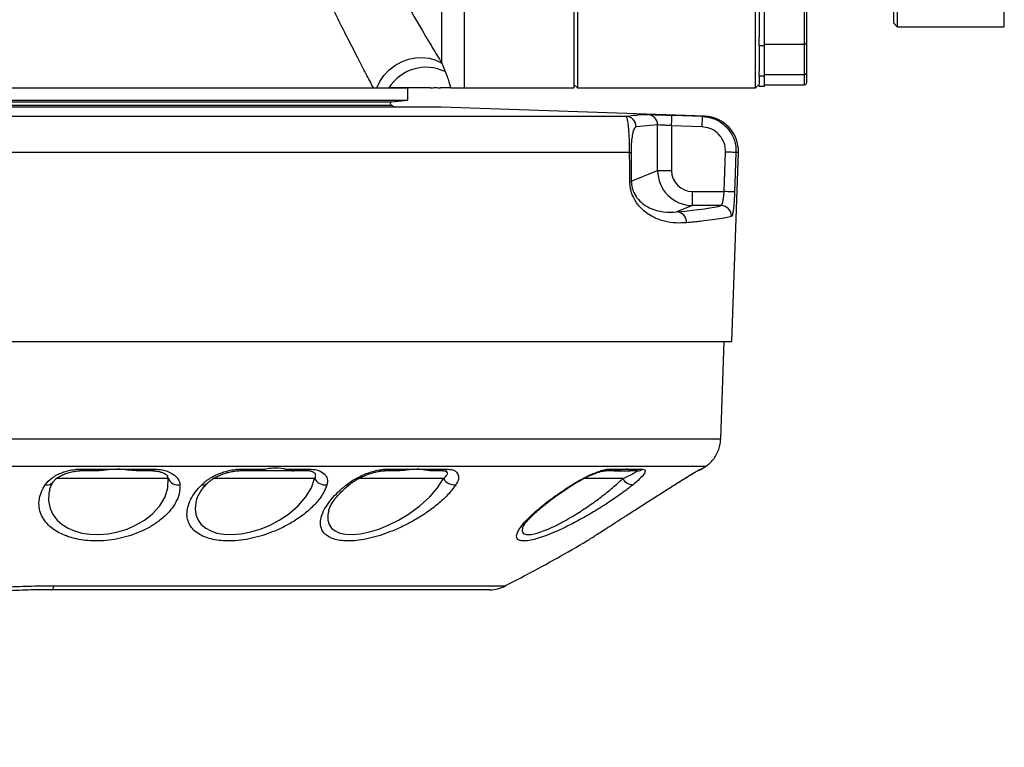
# Model space of a CAD drawing. Extents: x 0 to 16820, y 0 to 11880.
# Tile 64 of 77: x 9697 to 9978, y 6157 to 6365. Entities that reach past the tile are written whole.
import ezdxf

# ---------------------------------------------------------------- set-up
doc = ezdxf.new("R2010")
doc.units = 0
doc.header["$LTSCALE"] = 20
doc.layers.get('0').update_dxf_attribs({"linetype": 'CONTINUOUS'})
doc.styles.add('SLDTEXTSTYLE0', font='TXT', dxfattribs={"width": 0.605})
doc.dimstyles.new('SLDDIMSTYLE1', dxfattribs={"dimtxt": 100, "dimasz": 100, "dimexe": 0, "dimexo": 0.0625, "dimgap": 25, "dimtad": 1, "dimdec": 4, "dimlfac": 20, "dimzin": 12, "dimtxsty": 'SLDTEXTSTYLE0', "dimsah": 1, "dimcen": 0.09, "dimazin": 3, "dimtfac": 1, "dimtofl": 0, "dimtmove": 0, "dimatfit": 3, "dimtolj": 1, "dimtzin": 12})

# ---------------------------------------------------------------- blocks, each defined once
blk = doc.blocks.new('_D_3')
at = {"color": 7, "linetype": 'CONTINUOUS'}
for p, q in [((7831.16, 6507.87), (11819.08, 6507.87)), ((4317.75, 5895.41), (3824.45, 5808.43))]:
    blk.add_line(p, q, dxfattribs=at)
blk.add_arc((7791.16, 6507.87), 3997.91, 190, 0, dxfattribs=at)
for points in [[(11789.08, 6507.87), (11772.83, 6408.07), (11802.82, 6407.69)], [(3853.99, 5813.64), (3857.85, 5712.6), (3887.32, 5718.17)]]:
    blk.add_solid(points, dxfattribs=at)
at = {"color": 7, "linetype": 'CONTINUOUS', "insert": (7986.83, 2641.21), "char_height": 100, "attachment_point": 1, "rotation": 5, "style": 'SLDTEXTSTYLE0'}
blk.add_mtext('170°', dxfattribs=at)

msp = doc.modelspace()

# ---------------------------------------------------------------- linework, layer by layer
at = {"color": 7, "linetype": 'CONTINUOUS'}
for p, q in [((9946.6646587, 6363.8716436), (9946.6646587, 6610.3016159)), ((9947.6648246, 6610.3016159), (9947.6648246, 6362.8716415)), ((9856.1647807, 6589.7634349), (9856.1647807, 6345.3716433)), ((9907.1646606, 6345.3716433), (9907.1646606, 6589.7634349)), ((9855.1646148, 6586.221481), (9855.1646148, 6345.3716433)), ((9908.1648265, 6371.8757427), (9908.1648265, 6359.8907984)), ((9909.6647178, 6357.480014), (9909.6647178, 6370.6155068)), ((9921.6648017, 6372.4375165), (9921.6648017, 6358.3450115)), ((9946.6646587, 6363.8716436), (9947.6648246, 6362.8716415)), ((9947.6648246, 6362.8716415), (9978.2806312, 6362.8716415)), ((9908.1648265, 6357.4954367), (9908.1648265, 6359.8907984)), ((9908.1648265, 6357.4954367), (9908.1648265, 6350.11513)), ((9908.1648265, 6357.480014), (9909.6647178, 6357.480014)), ((9909.6647178, 6357.845003), (9921.164838, 6357.845003)), ((9909.6647178, 6348.8018757), (9909.6647178, 6357.480014)), ((9921.6648017, 6358.2583911), (9921.6648017, 6349.6668881)), ((9908.1648265, 6348.8018757), (9908.1648265, 6350.11513)), ((9908.1648265, 6348.8018757), (9909.6647178, 6348.8018757)), ((9908.1648265, 6348.8018757), (9908.1648265, 6346.4019692)), ((9909.6647178, 6349.1668797), (9921.164838, 6349.1668797)), ((9909.6647178, 6345.8716369), (9909.6647178, 6348.8018757)), ((9921.6648017, 6349.6668881), (9921.6648017, 6346.7366344)), ((9568.0913602, 6345.3716433), (9807.6647197, 6345.3716433)), ((9807.6647197, 6341.8716437), (9807.6647197, 6345.3716433)), ((9823.8044654, 6345.3716433), (9855.1646148, 6345.3716433)), ((9855.1646148, 6346.3716305), (9856.1647807, 6345.3716433)), ((9856.1647807, 6345.3716433), (9907.1646606, 6345.3716433)), ((9907.1646606, 6345.3716433), (9908.1648265, 6346.3716305)), ((9908.1648265, 6345.8716369), (9908.1648265, 6346.3716305)), ((9908.1648265, 6345.8716369), (9909.6647178, 6345.8716369)), ((9909.6647178, 6346.2366408), (9921.164838, 6346.2366408)), ((9576.7827903, 6341.8716437), (9807.6647197, 6341.8716437)), ((9803.1097327, 6341.3686103), (9807.6647197, 6341.8716437)), ((9817.2601138, 6339.8810125), (9593.4663688, 6339.8810125)), ((9804.0004646, 6339.8810125), (9802.9366409, 6340.4267377)), ((9892.5813113, 6337.250734), (9817.2601138, 6339.8810125)), ((9873.5631381, 6337.6221156), (9876.241294, 6337.7712167)), ((9900.3392135, 6272.871638), (9902.2262965, 6326.9078231)), ((9674.9556934, 6272.871638), (9900.3392135, 6272.871638)), ((9897.1923267, 6245.0234092), (9898.164836, 6272.871638)), ((9718.7714254, 6235.8716226), (9713.8677512, 6235.8716226)), ((9734.7675239, 6235.8716226), (9729.9362098, 6235.8716226)), ((9763.0475436, 6235.8716226), (9759.2838679, 6235.8716226)), ((9775.1819764, 6235.8716226), (9763.3611833, 6235.8716226)), ((9778.7044917, 6235.8716226), (9775.0795757, 6235.8716226)), ((9804.8587714, 6235.8716226), (9800.7982646, 6235.8716226)), ((9817.7524482, 6235.8716226), (9813.9301215, 6235.8716226)), ((9818.2435905, 6235.7936299), (9817.7524482, 6235.8716226)), ((9866.2212764, 6235.8716226), (9863.8368522, 6235.8716226)), ((9866.6509067, 6235.8716226), (9871.2657367, 6235.8716226)), ((9873.294202, 6235.8716226), (9871.2657367, 6235.8716226)), ((9891.6440879, 6236.3505161), (9892.7613174, 6237.0793021)), ((9883.9941894, 6231.8870223), (9884.4476615, 6232.1733928))]:
    msp.add_line(p, q, dxfattribs=at)
at = {"color": 8, "linetype": 'CONTINUOUS'}
for p, q in [((9978.2806312, 6362.8716415), (9978.2806312, 6507.8716374)), ((9823.8044654, 6494.3628286), (9823.8044654, 6345.3716433)), ((9817.3764621, 6352.464611), (9817.3764621, 6377.9498732)), ((9921.164838, 6357.845003), (9921.164838, 6371.9375229)), ((9921.164838, 6349.1668797), (9921.164838, 6357.845003)), ((9817.3764621, 6352.464611), (9818.3482562, 6350.019539)), ((9921.164838, 6346.2366408), (9921.164838, 6349.1668797)), ((9578.7611877, 6341.3686103), (9803.1097327, 6341.3686103)), ((9584.4120656, 6340.4267377), (9802.9366409, 6340.4267377)), ((9675.3617202, 6337.250734), (9870.0824653, 6337.250734)), ((9891.879407, 6337.250734), (9892.5813113, 6337.250734)), ((9879.1261588, 6334.7730434), (9872.9778205, 6334.2525608)), ((9879.1261588, 6321.7197901), (9879.1261588, 6334.7730434)), ((9883.1108485, 6334.5540411), (9883.1108485, 6321.7197901)), ((9891.7752181, 6334.2525608), (9883.1108485, 6334.5540411)), ((9871.1136256, 6326.9078231), (9674.8569881, 6326.9078231)), ((9871.5356265, 6327.0125336), (9871.5930854, 6318.7130636)), ((9898.1538688, 6315.734396), (9898.5489284, 6327.0125336)), ((9902.2262965, 6326.9078231), (9901.5375053, 6326.9078231)), ((9871.5930854, 6318.7130636), (9879.1261588, 6321.7197901)), ((9879.1261588, 6321.7197901), (9883.1108485, 6321.7197901)), ((9889.1154205, 6311.7368317), (9889.1154205, 6315.734396)), ((9889.1154205, 6315.734396), (9898.1538688, 6315.734396)), ((9889.1154205, 6311.7368317), (9884.569255, 6309.9222726)), ((9897.2574149, 6311.7368317), (9889.1154205, 6311.7368317)), ((9772.569028, 6236.3810933), (9779.4645702, 6236.3811231)), ((9739.1701614, 6233.6481011), (9707.0438539, 6233.6481011)), ((9739.1701614, 6233.6481011), (9738.9021789, 6234.357456)), ((9781.0336028, 6233.6481011), (9751.9210254, 6233.6481011)), ((9817.8864394, 6233.6481011), (9793.5138618, 6233.6481011)), ((9869.1337978, 6233.6481011), (9857.9355155, 6233.6481011))]:
    msp.add_line(p, q, dxfattribs=at)
at = {"color": 8, "linetype": 'CONTINUOUS', "flags": 128}
for points in [[(9798.8069926, 6345.3716433), (9799.6545707, 6347.1860683), (9800.8228217, 6348.8865143), (9802.2740756, 6350.4185027), (9803.9620792, 6351.7329639), (9805.8327113, 6352.7877873), (9807.8261291, 6353.5491771), (9809.8781978, 6353.9927548), (9811.9235908, 6354.1043049), (9813.8965045, 6353.880266), (9815.7337581, 6353.3277905), (9817.3764621, 6352.464611)], [(9883.1108485, 6334.5540411), (9883.1311141, 6335.1378686), (9883.1506644, 6335.6993294), (9883.1687843, 6336.216951), (9883.1845199, 6336.6709), (9883.1973945, 6337.0438165), (9883.2071696, 6337.3214251), (9883.2131301, 6337.4930716), (9883.2150375, 6337.5522143)], [(9883.2150375, 6337.5522143), (9889.2115031, 6337.3435831), (9891.879407, 6337.250734)], [(9891.879407, 6337.250734), (9891.8774997, 6337.1916509), (9891.8715392, 6337.0200342), (9891.8617641, 6336.7424554), (9891.8488895, 6336.3695389), (9891.8329154, 6335.9155751), (9891.815034, 6335.3979236), (9891.7954837, 6334.8364181), (9891.7752181, 6334.2525608)], [(9901.5375053, 6326.9078231), (9901.4414226, 6326.9111908), (9901.2452041, 6326.9180602), (9900.9555255, 6326.9282079), (9900.5826389, 6326.9412762), (9900.1391803, 6326.9568181), (9899.640647, 6326.9742823), (9899.1044437, 6326.9930578), (9898.5489284, 6327.0125336)], [(9901.5375053, 6326.9078231), (9901.3274585, 6320.9115064), (9901.1424457, 6315.6297005)], [(9901.1424457, 6315.6297005), (9901.0461246, 6315.6330681), (9900.8499061, 6315.6399376), (9900.5602275, 6315.6500852), (9900.1873408, 6315.6631536), (9899.7438823, 6315.6786806), (9899.2455875, 6315.6961447), (9898.7091457, 6315.7149351), (9898.1538688, 6315.734396)], [(9705.2921926, 6230.3985751), (9705.0431644, 6229.5023597), (9704.9212133, 6227.3032761), (9705.3446447, 6225.1283324), (9706.1392938, 6223.4098113), (9707.3831235, 6221.7846012), (9708.7741767, 6220.5580569), (9710.5266725, 6219.4722688), (9712.3474752, 6218.688289), (9714.4561683, 6218.0913782), (9716.7236482, 6217.7402175), (9719.205824, 6217.6451183), (9721.9559823, 6217.8562975), (9724.7767125, 6218.4051967), (9727.3683225, 6219.2172802), (9729.8257028, 6220.2927864), (9732.3608075, 6221.7856741), (9734.5649873, 6223.5207951), (9736.7266093, 6225.8873678), (9738.2563029, 6228.4684873), (9739.0557204, 6231.0266292), (9739.1701614, 6233.6481011), (9739.1701614, 6233.6481011)], [(9747.2318088, 6227.4337507), (9747.1810256, 6227.2963023), (9746.880499, 6225.1206434), (9747.0686113, 6223.4022415), (9747.7025663, 6221.7770315), (9748.6002122, 6220.5507851), (9749.878851, 6219.4653547), (9751.3191377, 6218.681345), (9753.0877267, 6218.0847621), (9755.0834094, 6217.7342272), (9757.3613797, 6217.6398135), (9759.987322, 6217.851559), (9762.7875482, 6218.4009946), (9765.4597436, 6219.2136145), (9768.0917655, 6220.2897168), (9770.9302579, 6221.7834986), (9773.5377227, 6223.5195732), (9776.30612, 6225.8870101), (9778.5513078, 6228.4686363), (9780.1044856, 6231.0268975), (9781.0336028, 6233.6481011), (9781.0336028, 6233.6481011)], [(9785.0421344, 6224.4388855), (9784.7869073, 6223.4120763), (9784.7789203, 6221.7869556), (9785.1378595, 6220.5607689), (9785.8769571, 6219.4753385), (9786.8615066, 6218.6910904), (9788.1973659, 6218.0943585), (9789.8169433, 6217.7436447), (9791.7717372, 6217.6491118), (9794.1344653, 6217.86044), (9796.7661296, 6218.408773), (9799.3770515, 6219.2200816), (9802.0442401, 6220.2948726), (9805.0335323, 6221.786598), (9807.9043304, 6223.5207057), (9811.1318027, 6225.887338), (9813.9718448, 6228.4685469), (9816.1943828, 6231.0266888), (9817.8864394, 6233.6481011), (9817.8864394, 6233.6481011)], [(9854.6679889, 6231.9116688), (9854.8150932, 6231.8717337), (9854.8890029, 6231.8928039)], [(9705.8401977, 6201.8716431), (9705.9220945, 6201.8898225), (9706.0037528, 6201.9443608), (9706.0846959, 6202.0350194), (9706.1649238, 6202.1615005), (9706.2438403, 6202.3233271), (9706.3213264, 6202.5198734), (9706.3971435, 6202.7504838), (9706.4708148, 6203.0142939)]]:
    msp.add_lwpolyline(points, dxfattribs=at)
at = {"color": 7, "linetype": 'CONTINUOUS'}
for centre, radius, start, end in [((7791.1647235, 6507.8716374), 3487, 190, 170), ((9921.1647235, 6358.3450087), 0.5, 270, 360), ((9921.1647235, 6349.6668821), 0.5, 270, 360), ((9921.1647235, 6346.7366374), 0.5, 270, 360), ((9803.1647235, 6340.8716374), 0.5, 96.301957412, 242.846875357), ((9892.2324044, 6327.2568231), 10, 358, 88), ((9831.0608973, 6211.8716374), 10.0000001, 269.999994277, 297.643483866)]:
    msp.add_arc(centre, radius, start, end, dxfattribs=at)
at = {"color": 8, "linetype": 'CONTINUOUS'}
for centre, radius, start, end in [((9812.9073182, 6338.6143557), 12.6365349, 64.496134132, 147.673574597), ((9869.9791683, 6334.2538612), 2.9986525, 359.975152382, 88.025895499), ((9876.1307016, 6334.7777979), 2.995461, 359.909059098, 87.884158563), ((9871.057801, 6328.0355286), 1.1290864, 272.833991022, 295.036567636), ((9871.1197932, 6319.7157562), 1.1087822, 272.873422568, 295.268307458), ((9897.2344996, 6308.7328585), 3.0040606, 358.113444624, 89.562937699), ((9884.4187992, 6306.9705992), 2.9555055, 357.067628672, 87.081985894), ((9713.4490468, 6236.3632945), 0.6457977, 310.417490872, 1.555518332), ((9734.5379921, 6236.4617507), 0.6331951, 291.253670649, 352.689841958), ((9759.1429932, 6236.6455135), 0.7866084, 280.316836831, 340.361989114), ((9778.6033901, 6236.844144), 0.9777625, 275.935048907, 331.734918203), ((9800.7276958, 6237.1243327), 1.2546962, 273.224232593, 323.676599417), ((9817.6999688, 6237.3796387), 1.5089289, 271.993104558, 318.568954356), ((9863.8204271, 6238.2572277), 2.3856617, 270.394478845, 308.148863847), ((9873.2839513, 6238.4694813), 2.597879, 270.226077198, 306.49758202), ((9889.7979146, 6238.8636421), 2.9916798, 292.225944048, 303.921007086), ((9704.484025, 6234.156289), 2.3027783, 257.108967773, 323.766187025), ((9741.9104191, 6234.8391919), 2.9879273, 203.492840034, 281.548956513), ((9749.1611728, 6233.6010039), 1.7447307, 255.515562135, 313.741503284), ((9784.0157883, 6235.2549935), 3.3875556, 208.31714033, 279.272091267), ((9790.4966874, 6233.0239008), 1.1616249, 253.226649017, 306.76151688), ((9820.9787931, 6235.4788019), 3.5936217, 210.62590909, 276.964856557), ((9872.0765726, 6235.2730136), 3.3615866, 208.906169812, 270.687214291)]:
    msp.add_arc(centre, radius, start, end, dxfattribs=at)
for centre, major_axis, ratio, start_param, end_param in [((9889.1337527, 6321.7380497), (9.2957944, 3.7103812), 0.9991075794, 2.7633409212, 4.3310955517), ((9889.1337527, 6321.7380497), (-5.597169, -2.2340889), 0.9955924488, 5.9049335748, 7.4726882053), ((9686.1647235, 6312.5754439), (212.4544062, 0), 0.0349207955, 5.9174726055, 6.1699082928)]:
    msp.add_ellipse(centre, major_axis=major_axis, ratio=ratio, start_param=start_param, end_param=end_param, dxfattribs=at)
for points, knots in [([(9797.8726302, 6345.3716433), (9797.1614454, 6346.7170444), (9795.7357276, 6349.4141803), (9793.2973644, 6354.093474), (9790.6294939, 6359.2836996), (9787.7269908, 6365.0351585), (9784.730872, 6371.0818819), (9782.6891353, 6375.3328065), (9781.6668426, 6377.4612344)], [0, 0, 0, 0, 0.1520888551, 0.304893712, 0.4771280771, 0.6500598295, 0.8247857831, 1, 1, 1, 1]), ([(9802.3110305, 6378.2044596), (9803.9370321, 6375.3355045), (9807.2017093, 6369.5752321), (9811.3126911, 6362.5756952), (9814.7260131, 6356.8458857), (9816.4912105, 6353.9279594), (9817.3764621, 6352.464611)], [0, 0, 0, 0, 0.2947563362, 0.5918101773, 0.7952916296, 1, 1, 1, 1]), ([(9818.3482562, 6350.019539), (9818.4776614, 6349.702585), (9818.8779149, 6348.7222385), (9819.3330221, 6347.4230117), (9819.7101466, 6346.1763507), (9819.8421208, 6345.6402071), (9819.908229, 6345.3716433)], [0, 0, 0, 0, 0.1342678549, 0.4152936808, 0.7071102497, 1, 1, 1, 1]), ([(9870.0824653, 6337.250734), (9870.2570606, 6337.2760904), (9871.1300257, 6337.4028705), (9872.2910885, 6337.5625266), (9873.2759655, 6337.6086631), (9873.5631381, 6337.6221156)], [0, 0, 0, 0, 0.1504598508, 0.7522892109, 1, 1, 1, 1]), ([(9871.1136256, 6326.9078231), (9871.1129717, 6327.4251454), (9871.1116869, 6328.4415034), (9871.073996, 6330.1453705), (9871.0063473, 6331.7360004), (9870.91247, 6333.1380986), (9870.7820385, 6334.5718857), (9870.6022695, 6335.8742391), (9870.4049351, 6336.7147934), (9870.2300312, 6337.144662), (9870.1317598, 6337.2153005), (9870.0824653, 6337.250734)], [0, 0, 0, 0, 0.0676796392, 0.1329668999, 0.2350665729, 0.3197507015, 0.4067665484, 0.5775849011, 0.7541238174, 0.8766644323, 1, 1, 1, 1]), ([(9891.879407, 6337.250734), (9893.0032383, 6337.1004085), (9895.251508, 6336.7996762), (9898.1963395, 6334.9631083), (9900.3696845, 6332.3373405), (9901.4601805, 6329.4881233), (9901.5156717, 6327.6364024), (9901.5375053, 6326.9078231)], [0, 0, 0, 0, 0.2153812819, 0.4308789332, 0.6461098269, 0.8607581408, 1, 1, 1, 1]), ([(9872.9778205, 6334.2525608), (9872.8268811, 6334.1785295), (9872.5726236, 6334.0538239), (9872.2203287, 6333.3135511), (9871.9335674, 6332.2497721), (9871.7109452, 6330.8393649), (9871.5889738, 6329.3202116), (9871.5381293, 6328.1034406), (9871.536462, 6327.3766875), (9871.5356265, 6327.0125336)], [0, 0, 0, 0, 0.2662138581, 0.4484374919, 0.6301619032, 0.7973296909, 0.8893079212, 0.9445355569, 1, 1, 1, 1]), ([(9883.1108485, 6334.5540411), (9882.6609405, 6334.5812044), (9881.7613347, 6334.6355184), (9880.5626202, 6334.7046639), (9879.6563428, 6334.7535706), (9879.2286338, 6334.7727097), (9879.1488498, 6334.7729695), (9879.1261588, 6334.7730434)], [0, 0, 0, 0, 0.2276285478, 0.4551506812, 0.682531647, 0.9097102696, 1, 1, 1, 1]), ([(9898.5489284, 6327.0125336), (9898.5335342, 6327.5225454), (9898.494405, 6328.8189002), (9897.7295474, 6330.8136507), (9896.2052135, 6332.6517553), (9894.1398544, 6333.9369234), (9892.5633804, 6334.147355), (9891.7752181, 6334.2525608)], [0, 0, 0, 0, 0.1391347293, 0.3536545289, 0.5688503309, 0.784445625, 1, 1, 1, 1]), ([(9871.1753761, 6318.6083681), (9871.1604776, 6320.6019061), (9871.1398028, 6323.368357), (9871.1193421, 6326.1348879), (9871.1136256, 6326.9078231)], [0, 0, 0, 0, 0.7206121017, 1, 1, 1, 1]), ([(9887.3704349, 6306.8194038), (9886.3787266, 6306.7601052), (9884.3945825, 6306.6414645), (9881.0916681, 6307.1053053), (9878.1314133, 6308.2140484), (9875.6401968, 6309.7568672), (9874.0487657, 6311.2466264), (9872.8639515, 6312.8284624), (9872.0186957, 6314.3848288), (9871.3316363, 6316.3085158), (9871.2232757, 6317.9033774), (9871.1753761, 6318.6083681)], [0, 0, 0, 0, 0.1912861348, 0.3827125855, 0.5732711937, 0.6778066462, 0.7820511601, 0.8340492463, 0.8859177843, 0.9495712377, 1, 1, 1, 1]), ([(9871.5930854, 6318.7130636), (9871.6186212, 6318.2555131), (9871.6493716, 6317.7045265), (9871.8766428, 6316.5565029), (9872.2762461, 6315.4376446), (9872.9483409, 6314.2786986), (9873.8940533, 6313.0714445), (9875.1644339, 6311.9694064), (9876.9088433, 6310.946346), (9878.8197726, 6310.256644), (9881.5396882, 6309.7367488), (9883.3545971, 6309.8478897), (9884.569255, 6309.9222726)], [0, 0, 0, 0, 0.0352500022, 0.0424483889, 0.099079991, 0.1478892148, 0.1978325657, 0.3014377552, 0.4067763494, 0.5535375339, 0.7011975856, 1, 1, 1, 1]), ([(9897.2574149, 6311.7368317), (9897.3470523, 6311.7971303), (9897.52614, 6311.9176018), (9897.7672604, 6312.6548703), (9897.9641935, 6313.7102214), (9898.0896437, 6314.8053875), (9898.1373439, 6315.4953661), (9898.1538688, 6315.734396)], [0, 0, 0, 0, 0.2223336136, 0.4442032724, 0.6648377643, 0.8838894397, 1, 1, 1, 1]), ([(9901.1424457, 6315.6297005), (9901.1259457, 6315.2114344), (9901.0783295, 6314.004385), (9900.95198, 6312.0864542), (9900.7525858, 6310.2393813), (9900.5090441, 6308.9500302), (9900.3277262, 6308.7394235), (9900.2369319, 6308.6339629)], [0, 0, 0, 0, 0.11599781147, 0.33475120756, 0.55525332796, 0.77729462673, 1, 1, 1, 1]), ([(9900.2369319, 6308.6339629), (9899.9941429, 6308.5656302), (9899.2656255, 6308.36059), (9897.5626492, 6308.0206977), (9894.8706807, 6307.6156214), (9891.5409894, 6307.2136748), (9888.7620939, 6306.9509668), (9887.3704349, 6306.8194038)], [0, 0, 0, 0, 0.11027929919, 0.33090616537, 0.5522173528, 0.77575235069, 1, 1, 1, 1]), ([(9675.1204406, 6245.0197137), (9678.0545117, 6245.022822), (9683.931162, 6245.0290478), (9692.7646697, 6245.0217188), (9701.6122938, 6245.026494), (9710.4569058, 6245.0292556), (9719.2902286, 6245.0282372), (9728.0882656, 6245.0232489), (9736.8381728, 6245.0234965), (9747.1964624, 6245.0210228), (9759.0800063, 6245.0173542), (9772.2774539, 6245.0189078), (9785.0902784, 6245.0238199), (9797.4290835, 6245.029884), (9808.2290301, 6245.0311174), (9817.584089, 6245.0306145), (9825.5604402, 6245.026827), (9833.1509317, 6245.0227741), (9840.2637899, 6245.0253939), (9846.9612319, 6245.0301422), (9853.2068645, 6245.0296812), (9859.9314144, 6245.0262449), (9866.9156442, 6245.0226412), (9873.8685418, 6245.0207017), (9879.9702634, 6245.017875), (9885.1799677, 6245.0216183), (9889.4917632, 6245.0244678), (9892.8746643, 6245.0254404), (9895.3423308, 6245.026752), (9896.7501933, 6245.0244645), (9897.3343513, 6245.0240657), (9897.1755774, 6245.0242631), (9897.1672927, 6245.0242734)], [0, 0, 0, 0, 0.0257185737, 0.0515117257, 0.0773501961, 0.1033061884, 0.129308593, 0.1554297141, 0.1815976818, 0.2078431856, 0.2493883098, 0.2911238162, 0.3325506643, 0.3741663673, 0.4156592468, 0.446209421, 0.4768346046, 0.506729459, 0.5366947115, 0.5657236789, 0.594818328, 0.6235284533, 0.6650765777, 0.7068144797, 0.7482440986, 0.789862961, 0.8313584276, 0.8729104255, 0.9146524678, 0.9560862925, 0.9977086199, 1, 1, 1, 1]), ([(9892.7586948, 6237.083534), (9892.7664809, 6237.0835235), (9892.9182861, 6237.0833186), (9892.3356046, 6237.0841976), (9890.9552333, 6237.0847207), (9888.5482893, 6237.0849179), (9885.2532819, 6237.0832551), (9881.0232773, 6237.0809409), (9875.9029312, 6237.0800463), (9869.9218199, 6237.0804066), (9863.1206224, 6237.0820032), (9855.5253053, 6237.0857888), (9847.1409672, 6237.0894565), (9838.0122093, 6237.0910488), (9828.1892528, 6237.091545), (9817.7381465, 6237.0910044), (9806.7043681, 6237.0903502), (9795.1091138, 6237.0877787), (9783.0020999, 6237.0829541), (9770.4457651, 6237.078732), (9757.5239609, 6237.0768663), (9744.2976211, 6237.0797769), (9730.8018649, 6237.0884249), (9717.0850825, 6237.097125), (9703.2147561, 6237.1015527), (9689.2793179, 6237.0987221), (9679.9967561, 6237.0852512), (9675.3633891, 6237.0785272)], [0, 0, 0, 0, 0.0022501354, 0.0438704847, 0.0855386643, 0.127158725, 0.1686375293, 0.2101153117, 0.2517344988, 0.2934018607, 0.3350207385, 0.3764982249, 0.4179760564, 0.4595949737, 0.501262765, 0.5428816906, 0.5843590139, 0.6258343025, 0.6674506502, 0.7091154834, 0.7507321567, 0.7922070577, 0.8336714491, 0.875277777, 0.9169317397, 0.9585366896, 1, 1, 1, 1]), ([(9703.9702808, 6231.9115496), (9704.5411927, 6232.5876928), (9705.3983518, 6233.6028446), (9707.2786967, 6234.715376), (9708.8609599, 6235.4188683), (9710.5988166, 6235.9510285), (9712.3615931, 6236.306042), (9713.540491, 6236.3569139), (9714.0946065, 6236.3808251)], [0, 0, 0, 0, 0.2959634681, 0.4443554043, 0.5926735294, 0.7339214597, 0.8749355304, 1, 1, 1, 1]), ([(9714.0946065, 6236.3808251), (9716.0747757, 6236.3808542), (9723.155036, 6236.3809583), (9730.1368574, 6236.3810887), (9735.1660405, 6236.3811827)], [0, 0, 0, 0, 0.2796746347, 1, 1, 1, 1]), ([(9735.1660405, 6236.3811827), (9735.9834072, 6236.323781), (9737.8309253, 6236.1940343), (9740.1072061, 6235.3083197), (9741.816036, 6233.9746026), (9742.4218995, 6232.7482617), (9742.4961954, 6232.0315852), (9742.5086175, 6231.9117582)], [0, 0, 0, 0, 0.1950763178, 0.4409368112, 0.6898917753, 0.9481504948, 1, 1, 1, 1]), ([(9748.7247859, 6231.9117284), (9749.5066792, 6232.5879522), (9750.6806207, 6233.6032408), (9752.8554353, 6234.7157034), (9754.6012152, 6235.4190543), (9756.4318048, 6235.9512382), (9758.222039, 6236.3063647), (9759.3523298, 6236.3572324), (9759.8838483, 6236.3811529)], [0, 0, 0, 0, 0.29587753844, 0.44423319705, 0.59252970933, 0.73379313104, 0.8748163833, 1, 1, 1, 1]), ([(9759.8838483, 6236.3811529), (9761.7457922, 6236.3811391), (9764.1244076, 6236.3811214), (9766.4759126, 6236.3811228), (9766.9866954, 6236.3811231)], [0, 0, 0, 0, 0.7827847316, 1, 1, 1, 1]), ([(9779.4645702, 6236.3811231), (9780.1941008, 6236.323679), (9781.8430046, 6236.1938424), (9783.6069749, 6235.3079037), (9784.6842542, 6233.9740163), (9784.7888178, 6232.7478608), (9784.5941095, 6232.0313282), (9784.5616018, 6231.9116986)], [0, 0, 0, 0, 0.1951518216, 0.4410870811, 0.6901054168, 0.9482611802, 1, 1, 1, 1]), ([(9781.0336028, 6233.6481011), (9781.1870076, 6233.9934891), (9781.4656426, 6234.6208304), (9781.2144206, 6235.1956903), (9780.8118098, 6235.3579792), (9780.7552491, 6235.3807783)], [0, 0, 0, 0, 0.5128821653, 0.9315674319, 1, 1, 1, 1]), ([(9790.1614581, 6231.9116986), (9791.1106818, 6232.5878734), (9792.535843, 6233.6030798), (9794.8854458, 6234.7156695), (9796.699071, 6235.4192693), (9798.5222501, 6235.9513823), (9800.2409614, 6236.3063854), (9801.2598436, 6236.3572318), (9801.7385875, 6236.3811231)], [0, 0, 0, 0, 0.2959793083, 0.4443822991, 0.5927121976, 0.7339838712, 0.8750065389, 1, 1, 1, 1]), ([(9801.7385875, 6236.3811231), (9803.3846775, 6236.3811344), (9809.2722055, 6236.3811749), (9814.8284874, 6236.3811621), (9818.8312923, 6236.3811529)], [0, 0, 0, 0, 0.2795893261, 1, 1, 1, 1]), ([(9817.8864394, 6233.6481011), (9818.2758166, 6234.0014984), (9818.9816336, 6234.6420952), (9819.0763712, 6235.3345394), (9818.827015, 6235.7216953), (9818.3546763, 6235.7799333), (9818.2435905, 6235.7936299)], [0, 0, 0, 0, 0.34764852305, 0.63017611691, 0.91302385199, 1, 1, 1, 1]), ([(9818.8312923, 6236.3811529), (9819.4328891, 6236.3238063), (9820.7928118, 6236.1941729), (9821.9506883, 6235.3095275), (9822.342244, 6233.9774666), (9821.9445249, 6232.7505718), (9821.4909026, 6232.0325434), (9821.4145576, 6231.9116986)], [0, 0, 0, 0, 0.1948341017, 0.4404266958, 0.689136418, 0.9476813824, 1, 1, 1, 1]), ([(9854.6679889, 6231.9116688), (9855.7983684, 6232.5878954), (9857.4955275, 6233.6031863), (9859.8255194, 6234.7156011), (9861.4934404, 6235.4190345), (9863.0226981, 6235.9511292), (9864.3410223, 6236.3062941), (9864.9892536, 6236.3571905), (9865.2940665, 6236.3811231)], [0, 0, 0, 0, 0.2958764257, 0.4442307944, 0.5925119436, 0.7337872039, 0.8748207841, 1, 1, 1, 1]), ([(9865.2940665, 6236.3811231), (9866.2635341, 6236.3811236), (9869.7276654, 6236.3811256), (9872.693396, 6236.3811068), (9874.8291408, 6236.3810933)], [0, 0, 0, 0, 0.2798587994, 1, 1, 1, 1]), ([(9869.1337978, 6233.6481011), (9869.8889471, 6233.9999815), (9871.2601527, 6234.6389284), (9872.5644323, 6235.3411707), (9873.282335, 6235.7772616), (9873.2905725, 6235.8427627), (9873.294202, 6235.8716226)], [0, 0, 0, 0, 0.3052314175, 0.5542413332, 0.8035984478, 1, 1, 1, 1]), ([(9874.8291408, 6236.3810933), (9875.0908461, 6236.3236758), (9875.682354, 6236.1939004), (9875.4815717, 6235.3081303), (9874.4713894, 6233.9747631), (9873.1497196, 6232.7482394), (9872.2648542, 6232.0315161), (9872.116891, 6231.9116688)], [0, 0, 0, 0, 0.1951097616, 0.4409883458, 0.6899630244, 0.948157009, 1, 1, 1, 1]), ([(9884.023038, 6231.9116986), (9885.0978643, 6232.5878795), (9886.7115572, 6233.6030652), (9888.5339117, 6234.7157194), (9889.7068343, 6235.419076), (9890.62107, 6235.9512623), (9891.2616862, 6236.3063438), (9891.4016312, 6236.3572105), (9891.4674197, 6236.3811231)], [0, 0, 0, 0, 0.29592368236, 0.44428570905, 0.59260644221, 0.73386730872, 0.87489022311, 1, 1, 1, 1]), ([(9891.4674197, 6236.3811231), (9891.5719139, 6236.3811231), (9891.7587166, 6236.3811231), (9891.6652457, 6236.3811231), (9891.6240607, 6236.3811231)], [0, 0, 0, 0, 0.5593824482, 1, 1, 1, 1]), ([(9840.4742156, 6219.5695734), (9840.4600369, 6219.5344908), (9840.3155216, 6219.1769135), (9840.3429035, 6218.6527356), (9840.5928413, 6218.0445611), (9841.2443775, 6217.6882351), (9842.2830374, 6217.590062), (9843.7623026, 6217.8027496), (9845.6277724, 6218.3464021), (9847.7730552, 6219.1844985), (9850.2121837, 6220.3184412), (9852.9440149, 6221.7671556), (9856.1155873, 6223.6426048), (9859.5502622, 6225.8917116), (9863.0399537, 6228.4298316), (9866.3215747, 6231.0533864), (9868.1882901, 6232.7757227), (9869.1337978, 6233.6481011)], [0, 0, 0, 0, 0.0058181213, 0.0593008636, 0.1141357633, 0.1679979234, 0.2236491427, 0.2838668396, 0.34660703, 0.4073888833, 0.4700556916, 0.5431412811, 0.6183534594, 0.7124548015, 0.8095805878, 0.9035509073, 1, 1, 1, 1]), ([(9742.5086175, 6231.9117582), (9742.4853894, 6231.0490438), (9742.438931, 6229.323537), (9741.3445362, 6226.6934996), (9739.5118103, 6224.1267273), (9737.0896272, 6221.8693322), (9734.2889976, 6219.9752831), (9731.4571132, 6218.522397), (9728.4653645, 6217.3813647), (9725.4252521, 6216.5409358), (9722.2319757, 6215.9965263), (9719.1091401, 6215.777455), (9716.1782921, 6215.877765), (9713.5227159, 6216.2324926), (9711.100877, 6216.832596), (9708.8795458, 6217.6592608), (9706.9125352, 6218.7124352), (9705.1544953, 6220.0315422), (9703.7450416, 6221.5805427), (9702.686766, 6223.433937), (9702.1401342, 6225.5006397), (9702.1922549, 6227.6873694), (9702.7667715, 6229.8439547), (9703.5691214, 6231.2223691), (9703.9702808, 6231.9115496)], [0, 0, 0, 0, 0.0601033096, 0.1202120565, 0.1804443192, 0.2406369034, 0.2877300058, 0.3347856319, 0.3744850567, 0.4141557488, 0.454114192, 0.4940550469, 0.5296623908, 0.5652786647, 0.60022046, 0.6351792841, 0.6733719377, 0.7115842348, 0.7558066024, 0.8000499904, 0.8518839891, 0.9037342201, 0.9518689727, 1, 1, 1, 1]), ([(9784.5616018, 6231.9116986), (9784.2231478, 6231.0491158), (9783.5462162, 6229.3238894), (9781.5655039, 6226.6936482), (9778.9245714, 6224.1265298), (9775.8508239, 6221.8681608), (9772.5597925, 6219.9731952), (9769.4011543, 6218.5194009), (9766.2075276, 6217.3777398), (9763.0781442, 6216.536699), (9759.9129988, 6215.9917275), (9756.9300627, 6215.7721204), (9754.2400036, 6215.8716965), (9751.8970696, 6216.2256625), (9749.8601397, 6216.8253848), (9748.0918635, 6217.6518711), (9746.642955, 6218.7049273), (9745.4853536, 6220.0238051), (9744.7358975, 6221.5727913), (9744.4248879, 6223.426453), (9744.669005, 6225.4935596), (9745.5167903, 6227.682076), (9746.8424194, 6229.8409553), (9748.0973531, 6231.2214956), (9748.7247859, 6231.9117284)], [0, 0, 0, 0, 0.0600937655, 0.1201917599, 0.1804169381, 0.2406002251, 0.2876917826, 0.3347447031, 0.3744388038, 0.4141039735, 0.4540561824, 0.493990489, 0.5295957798, 0.5652091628, 0.600152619, 0.6351136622, 0.673281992, 0.7114708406, 0.7556749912, 0.7999006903, 0.8517366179, 0.9035859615, 0.9517955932, 1, 1, 1, 1]), ([(9821.4145576, 6231.9116986), (9820.7798432, 6231.049025), (9819.5103649, 6229.3236103), (9816.7508689, 6226.6934573), (9813.4433835, 6224.1268173), (9809.8828201, 6221.8694608), (9806.2777028, 6219.9763582), (9802.9613708, 6218.5241952), (9799.7361122, 6217.3842898), (9796.6833138, 6216.5446616), (9793.7141476, 6216.0007818), (9791.0285669, 6215.7815761), (9788.7208768, 6215.8811873), (9786.8135521, 6216.2352827), (9785.2680741, 6216.8352583), (9784.0456071, 6217.6618844), (9783.1898529, 6218.7150194), (9782.6923448, 6220.0338902), (9782.6415738, 6221.5827812), (9783.0933001, 6223.4362997), (9784.1147825, 6225.503086), (9785.7109402, 6227.6898375), (9787.7116798, 6229.8454947), (9789.3448855, 6231.222981), (9790.1614581, 6231.9116986)], [0, 0, 0, 0, 0.0601099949, 0.1202246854, 0.1804672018, 0.2406659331, 0.2877434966, 0.3347791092, 0.3744798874, 0.4141504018, 0.45410278, 0.4940356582, 0.5296674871, 0.5653074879, 0.6002686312, 0.6352488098, 0.6734270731, 0.7116247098, 0.7558416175, 0.8000800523, 0.8519288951, 0.9037890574, 0.9518963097, 1, 1, 1, 1]), ([(9872.116891, 6231.9116688), (9871.0035318, 6231.0491474), (9868.7766884, 6229.3240077), (9864.9290601, 6226.6940354), (9860.8381137, 6224.1268738), (9856.8823511, 6221.8685549), (9853.2236646, 6219.9734853), (9850.1126349, 6218.5197666), (9847.3255139, 6217.3780318), (9844.8958285, 6216.537115), (9842.7684154, 6215.9921206), (9841.0795545, 6215.772305), (9839.8760003, 6215.8716737), (9839.1156324, 6216.2255732), (9838.7693429, 6216.8252273), (9838.7990097, 6217.6516904), (9839.231318, 6218.7046339), (9840.0948644, 6220.0234955), (9841.4111669, 6221.5723477), (9843.276692, 6223.425962), (9845.6514208, 6225.4929982), (9848.4593482, 6227.681517), (9851.473615, 6229.8406612), (9853.6032376, 6231.2213589), (9854.6679889, 6231.9116688)], [0, 0, 0, 0, 0.0600915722, 0.1201898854, 0.180414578, 0.240597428, 0.2876880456, 0.3347409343, 0.3744337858, 0.4140983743, 0.4540494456, 0.4939812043, 0.5295916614, 0.5652106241, 0.6001543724, 0.6351125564, 0.6732769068, 0.711460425, 0.7556635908, 0.7998885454, 0.8517265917, 0.9035785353, 0.9517919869, 1, 1, 1, 1]), ([(9664.9109994, 6199.7573173), (9667.0658518, 6200.0892891), (9671.375182, 6200.753175), (9678.0453614, 6201.5548121), (9684.909803, 6202.1914087), (9691.9972107, 6202.6580724), (9699.220604, 6202.9586784), (9704.0453345, 6202.9956883), (9706.4708148, 6203.0142939)], [0, 0, 0, 0, 0.16289148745, 0.3257546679, 0.49216478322, 0.65855297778, 0.82834832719, 1, 1, 1, 1]), ([(9706.4708148, 6203.0142939), (9710.5522665, 6203.0140976), (9718.7434242, 6203.0137037), (9730.8693584, 6203.0134274), (9742.8329984, 6203.0137011), (9754.3673224, 6203.0137809), (9765.3420153, 6203.0138925), (9775.712182, 6203.0139094), (9785.5610886, 6203.0139092), (9794.6626721, 6203.0137127), (9802.9509305, 6203.0139611), (9810.3901327, 6203.0136992), (9817.0256883, 6203.0137848), (9822.6971906, 6203.0137079), (9827.3713838, 6203.0137507), (9831.0410121, 6203.0138354), (9833.7518107, 6203.0138121), (9835.2609018, 6203.0138185), (9835.8676799, 6203.0138171), (9835.6986261, 6203.0138171), (9835.6970226, 6203.0138171)], [0, 0, 0, 0, 0.0578008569, 0.1160018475, 0.1754704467, 0.2353814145, 0.2933881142, 0.3517980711, 0.4108310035, 0.4707278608, 0.5286889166, 0.5870497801, 0.6460350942, 0.7058796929, 0.7637289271, 0.8219828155, 0.8815072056, 0.9414681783, 0.9994448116, 1, 1, 1, 1])]:
    msp.add_open_spline(points, degree=3, knots=knots, dxfattribs=at)
at = {"color": 7, "linetype": 'CONTINUOUS'}
for points, knots in [([(9814.1082202, 6345.3716433), (9814.0496179, 6345.3716433), (9813.9214678, 6345.3716433), (9812.6206915, 6345.3716433), (9810.8030781, 6345.3716433), (9808.3136623, 6345.3716433), (9805.5717908, 6345.3716433), (9803.3447395, 6345.3716433), (9802.2292529, 6345.3716433)], [0, 0, 0, 0, 0.0921605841, 0.2015347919, 0.3998754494, 0.5986832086, 0.7989882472, 1, 1, 1, 1]), ([(9814.1106044, 6345.3416026), (9814.6075135, 6345.3996894), (9815.5922169, 6345.5147976), (9816.5773291, 6345.4039494), (9817.0653258, 6345.3490383)], [0, 0, 0, 0, 0.5046281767, 1, 1, 1, 1]), ([(9819.908229, 6345.3716433), (9819.468999, 6345.3716433), (9818.5908143, 6345.3716433), (9817.349003, 6345.3716433), (9817.145649, 6345.3716433), (9817.0669948, 6345.3716433)], [0, 0, 0, 0, 0.3802676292, 0.760297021, 1, 1, 1, 1]), ([(9819.908229, 6345.3716433), (9820.2197835, 6345.3716433), (9820.7145569, 6345.3716433), (9821.7675136, 6345.3716433), (9822.648681, 6345.3716433), (9823.2887602, 6345.3716433), (9823.6373265, 6345.3716433), (9823.8044654, 6345.3716433)], [0, 0, 0, 0, 0.4646758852, 0.737942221, 0.8751627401, 0.9401400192, 1, 1, 1, 1]), ([(9876.241294, 6337.7712167), (9876.2811552, 6337.7711428), (9876.4212786, 6337.7708833), (9877.169396, 6337.7517544), (9878.7551664, 6337.7028451), (9880.8528984, 6337.6337222), (9882.4277173, 6337.5793815), (9883.2150375, 6337.5522143)], [0, 0, 0, 0, 0.0903755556, 0.3176963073, 0.5451079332, 0.7725797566, 1, 1, 1, 1]), ([(9892.7644168, 6237.0738483), (9892.7909502, 6237.0888497), (9893.2291463, 6237.3365965), (9894.0008387, 6238.0165293), (9895.056746, 6239.1145587), (9895.9545767, 6240.4519416), (9896.6391644, 6241.9509484), (9897.0784074, 6243.4946767), (9897.1449011, 6244.5376308), (9897.1758758, 6245.0234688)], [0, 0, 0, 0, 0.00968508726, 0.15994847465, 0.32325870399, 0.49383181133, 0.66856884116, 0.84560985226, 1, 1, 1, 1]), ([(9706.3485061, 6232.7873206), (9706.4220857, 6232.8960074), (9706.5964837, 6233.1536161), (9707.1738647, 6233.699615), (9708.0412361, 6234.2958378), (9709.1647649, 6234.866916), (9710.465387, 6235.3464937), (9711.8031351, 6235.6746313), (9712.9705017, 6235.8495878), (9713.6318499, 6235.8612995), (9713.8967191, 6235.86599)], [0, 0, 0, 0, 0.1035275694, 0.2453804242, 0.389804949, 0.5330438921, 0.6769276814, 0.8164866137, 0.9265031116, 1, 1, 1, 1]), ([(9729.9362098, 6235.8716226), (9729.1662717, 6235.9447371), (9727.551532, 6236.0980753), (9724.4823822, 6236.4644094), (9721.4203444, 6236.0502285), (9719.5754826, 6235.9258369), (9718.7714254, 6235.8716226)], [0, 0, 0, 0, 0.2462758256, 0.5164978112, 0.789272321, 1, 1, 1, 1]), ([(9734.7628747, 6235.8615196), (9734.9710532, 6235.8602536), (9735.547294, 6235.8567493), (9736.4235528, 6235.7138782), (9737.3599927, 6235.4610457), (9738.1416519, 6235.1150747), (9738.6831467, 6234.7509689), (9738.9288838, 6234.491043), (9738.9651874, 6234.4193507), (9738.9766847, 6234.3966461)], [0, 0, 0, 0, 0.0796286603, 0.2204132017, 0.3810648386, 0.5527169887, 0.7291287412, 0.9142160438, 1, 1, 1, 1]), ([(9750.3748809, 6232.3296166), (9750.5532183, 6232.5067454), (9750.9560298, 6232.9068272), (9751.8919762, 6233.5760259), (9753.0868431, 6234.2556134), (9754.4747887, 6234.8703242), (9755.908336, 6235.3490144), (9757.2692203, 6235.6734555), (9758.3790047, 6235.8320905), (9759.0731114, 6235.881829), (9759.3194628, 6235.8708052), (9759.3291675, 6235.8703709)], [0, 0, 0, 0, 0.1120720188, 0.253137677, 0.3981962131, 0.5437932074, 0.6879065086, 0.8108686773, 0.9166805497, 0.9967177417, 1, 1, 1, 1]), ([(9763.0475436, 6235.8716226), (9763.9570133, 6235.9464134), (9765.2774839, 6236.0550031), (9766.5809784, 6236.3037117), (9766.9866954, 6236.3811231)], [0, 0, 0, 0, 0.6887466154, 1, 1, 1, 1]), ([(9772.569028, 6236.3810933), (9772.4188173, 6236.4133095), (9771.3930916, 6236.6333005), (9769.5152157, 6236.7452672), (9767.6929284, 6236.482831), (9766.9866954, 6236.3811231)], [0, 0, 0, 0, 0.0950853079, 0.6492975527, 1, 1, 1, 1]), ([(9772.569028, 6236.3810933), (9773.2893232, 6236.18547), (9774.2390228, 6235.9275433), (9774.9160391, 6235.8825024), (9775.0795757, 6235.8716226)], [0, 0, 0, 0, 0.7584452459, 1, 1, 1, 1]), ([(9780.7552491, 6235.3807783), (9780.5126706, 6235.5210964), (9780.0417438, 6235.7935009), (9779.1411713, 6235.846112), (9778.7044917, 6235.8716226)], [0, 0, 0, 0, 0.5151089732, 1, 1, 1, 1]), ([(9791.1981021, 6232.0834196), (9791.4641115, 6232.2925322), (9792.0708376, 6232.7694854), (9793.2654105, 6233.5032562), (9794.6881045, 6234.2355903), (9796.2202552, 6234.8747202), (9797.6971291, 6235.3585643), (9799.0035842, 6235.6748532), (9799.9887961, 6235.8296256), (9800.5941263, 6235.8760311), (9800.7835636, 6235.8700227), (9800.8092319, 6235.8692086)], [0, 0, 0, 0, 0.11278029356, 0.25723428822, 0.40481789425, 0.5518065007, 0.69486106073, 0.81365167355, 0.91362651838, 0.9882965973, 1, 1, 1, 1]), ([(9813.9301215, 6235.8716226), (9813.518837, 6235.9448336), (9812.6560858, 6236.0984082), (9810.347199, 6236.4708859), (9807.6388118, 6236.0553141), (9805.7076081, 6235.9277096), (9804.8587714, 6235.8716226)], [0, 0, 0, 0, 0.2452016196, 0.5143592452, 0.7865426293, 1, 1, 1, 1]), ([(9854.8940097, 6231.8877077), (9855.282671, 6232.1317092), (9856.1665097, 6232.6865829), (9857.6256533, 6233.4909675), (9859.1876759, 6234.2711143), (9860.6307772, 6234.9052816), (9861.8584003, 6235.3706611), (9862.8055684, 6235.6670238), (9863.4373725, 6235.8202264), (9863.7923473, 6235.8701472), (9863.8193224, 6235.8706997), (9863.8294612, 6235.8709073)], [0, 0, 0, 0, 0.1176160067, 0.2674657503, 0.4162964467, 0.5629919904, 0.6886168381, 0.800103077, 0.8912670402, 0.9591320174, 1, 1, 1, 1]), ([(9871.2297355, 6235.9638906), (9871.2380365, 6236.0095486), (9871.2612058, 6236.1369858), (9870.2458522, 6236.4603499), (9868.4863638, 6236.0450208), (9866.9047731, 6235.923946), (9866.2212764, 6235.8716226)], [0, 0, 0, 0, 0.1675106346, 0.46754378, 0.7698949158, 1, 1, 1, 1]), ([(9884.4476615, 6232.1733928), (9884.7056851, 6232.3367003), (9885.4866705, 6232.830999), (9886.711341, 6233.5923369), (9888.0638352, 6234.4236489), (9889.2273487, 6235.1261547), (9890.1084568, 6235.644831), (9890.6420361, 6235.9494508), (9890.9086261, 6236.0914362), (9890.9255429, 6236.099633), (9890.9312164, 6236.102382)], [0, 0, 0, 0, 0.08295591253, 0.25109078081, 0.41791968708, 0.5828628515, 0.74242906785, 0.86771191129, 0.95563428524, 1, 1, 1, 1]), ([(9891.6347896, 6236.3123989), (9891.644596, 6236.3173745), (9891.8093607, 6236.4009728), (9891.4983615, 6236.1159892), (9890.9226269, 6236.0289977), (9890.8339416, 6236.0155976)], [0, 0, 0, 0, 0.0508154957, 0.8537889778, 1, 1, 1, 1]), ([(9705.2479659, 6230.4169631), (9705.2510248, 6230.4353626), (9705.3147906, 6230.8189228), (9705.6306552, 6231.6072485), (9706.1133306, 6232.4038921), (9706.344453, 6232.7853537)], [0, 0, 0, 0, 0.02558805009, 0.53341648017, 1, 1, 1, 1]), ([(9747.2387229, 6227.4301446), (9747.2649815, 6227.5477824), (9747.3730289, 6228.0318312), (9747.822743, 6229.0131795), (9748.6411646, 6230.3342633), (9749.4968235, 6231.4515148), (9750.1712654, 6232.119833), (9750.3814374, 6232.3280967)], [0, 0, 0, 0, 0.0871235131, 0.3584903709, 0.6205798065, 0.8817637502, 1, 1, 1, 1]), ([(9785.0196038, 6224.443624), (9785.0573436, 6224.5961872), (9785.1633301, 6225.024638), (9785.5996573, 6225.9487373), (9786.3286524, 6227.1343527), (9787.3347317, 6228.4406183), (9788.6226396, 6229.8293342), (9789.9128387, 6231.0574732), (9790.8594008, 6231.8099108), (9791.2035857, 6232.083509)], [0, 0, 0, 0, 0.086403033, 0.2426501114, 0.4007821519, 0.5643591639, 0.7314425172, 0.9023482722, 1, 1, 1, 1]), ([(9840.471593, 6219.5706463), (9840.4749841, 6219.5841016), (9840.4829235, 6219.6156044), (9840.6445338, 6219.9618364), (9840.9950301, 6220.5096579), (9841.5879636, 6221.2777799), (9842.4288717, 6222.2228335), (9843.5379081, 6223.3370955), (9844.9323743, 6224.6102428), (9846.5846127, 6226.0004187), (9848.4762186, 6227.4809978), (9850.5814007, 6229.0198599), (9852.726601, 6230.5032347), (9854.2110469, 6231.4542029), (9854.8906718, 6231.8895853)], [0, 0, 0, 0, 0.04487931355, 0.10507602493, 0.17231141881, 0.24664767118, 0.32448451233, 0.41220979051, 0.50496271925, 0.6021065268, 0.70288956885, 0.80648091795, 0.91140102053, 1, 1, 1, 1]), ([(9858.9185153, 6215.8416903), (9858.9343845, 6215.852048), (9858.9698965, 6215.8752262), (9859.5192409, 6216.2311926), (9860.4346418, 6216.824537), (9861.7120726, 6217.6507287), (9863.3445919, 6218.7048869), (9865.3850493, 6220.0196094), (9867.8002032, 6221.5718918), (9870.681029, 6223.4184149), (9873.9238555, 6225.4910089), (9877.346665, 6227.6723232), (9880.7522872, 6229.8376156), (9882.9261474, 6231.2161267), (9884.023038, 6231.9116986)], [0, 0, 0, 0, 0.0584131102, 0.1307165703, 0.1997731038, 0.2705104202, 0.3460357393, 0.4232087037, 0.5107127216, 0.6000871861, 0.7025991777, 0.8074723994, 0.9028540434, 1, 1, 1, 1]), ([(9835.6469546, 6203.1117177), (9837.6678689, 6204.1300362), (9845.5660004, 6208.1098257), (9853.2201954, 6212.5455928), (9858.9158927, 6215.8463693)], [0, 0, 0, 0, 0.2558724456, 1, 1, 1, 1]), ([(9705.8401977, 6201.8716431), (9703.6070344, 6201.8544503), (9699.1144115, 6201.8198622), (9692.4095845, 6201.538198), (9685.8133151, 6201.0972799), (9679.3759442, 6200.4928288), (9673.0049235, 6199.7406609), (9668.8249211, 6199.1097039), (9666.7315637, 6198.7937188)], [0, 0, 0, 0, 0.1677501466, 0.3374756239, 0.5000210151, 0.664246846, 0.8318538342, 1, 1, 1, 1]), ([(9831.0607349, 6201.8716431), (9830.966009, 6201.8716431), (9830.7794227, 6201.8716431), (9829.1857702, 6201.8716431), (9826.6739843, 6201.8716431), (9823.1111189, 6201.8716431), (9818.5749957, 6201.8716431), (9813.1056122, 6201.8716431), (9806.7776184, 6201.8716431), (9799.5212232, 6201.8716431), (9792.0873623, 6201.8716431), (9784.7426701, 6201.8716431), (9777.570671, 6201.8716431), (9769.8055051, 6201.8716431), (9761.3333861, 6201.8716431), (9751.8773892, 6201.8716431), (9741.3815355, 6201.8716431), (9729.9427779, 6201.8716431), (9718.0771354, 6201.8716431), (9709.9388477, 6201.8716431), (9705.8401977, 6201.8716431)], [0, 0, 0, 0, 0.0597919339, 0.1177752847, 0.1761633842, 0.2351805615, 0.2950602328, 0.3529386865, 0.4112253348, 0.4701372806, 0.5299020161, 0.5743431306, 0.6189700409, 0.6667408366, 0.7147353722, 0.7649519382, 0.8228748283, 0.8812086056, 0.9401736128, 1, 1, 1, 1])]:
    msp.add_open_spline(points, degree=3, knots=knots, dxfattribs=at)

# ---------------------------------------------------------------- dimensions: what is measured, and where the dimension line sits
dim = msp.add_angular_dim_2l(base=(8139.6056329, 2525.1738183), line1=((4357.1400888, 5902.3604418), (6463.6438724, 6273.7938939)), line2=((6833.3630896, 6507.8716374), (7791.1647235, 6507.8716374)), dimstyle='SLDDIMSTYLE1', dxfattribs=at)
dim.commit()
dim.dimension.update_dxf_attribs({"geometry": '_D_3', "text_midpoint": (8139.6056329, 2525.1738183), "dimtype": 162})

doc.saveas('drawing.dxf')
